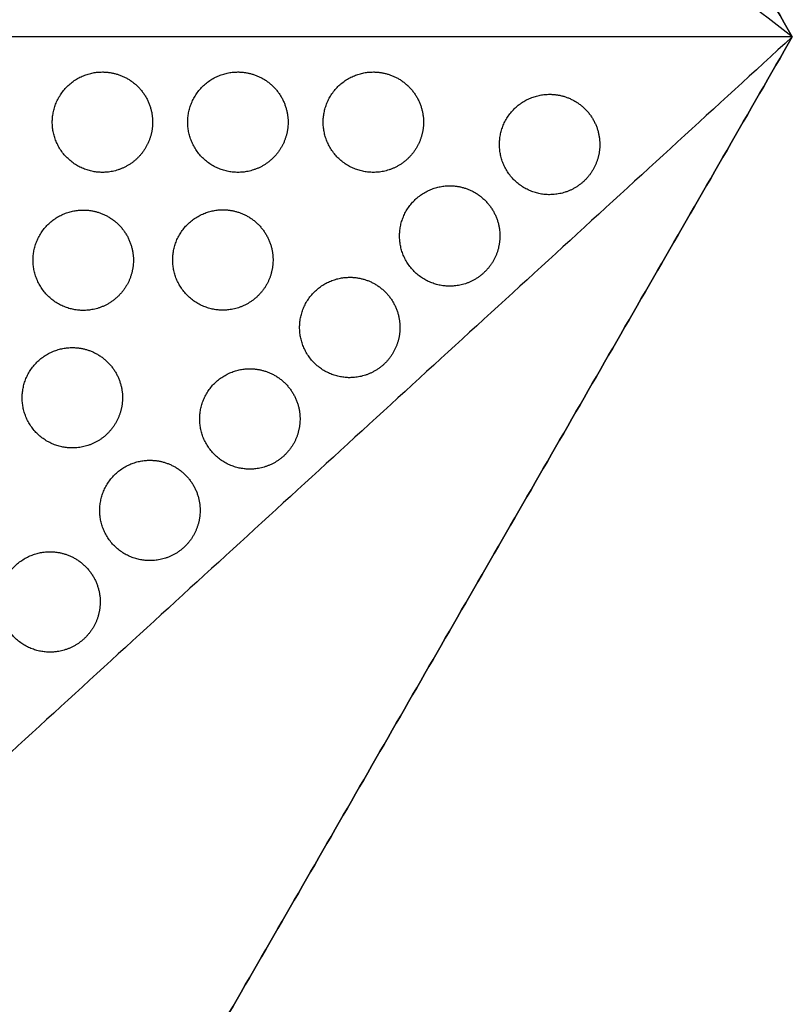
# Model space of a CAD drawing. Header units: millimetres. Extents: x -125 to 375, y 0 to 433.
# Tile 34 of 45: x 329 to 375, y 159 to 218. Entities that reach past the tile are written whole.
import ezdxf

# ---------------------------------------------------------------- set-up
doc = ezdxf.new("R2010")
doc.units = ezdxf.units.MM
doc.layers.add('Layer 01', color=18, linetype='Continuous', true_color=0x000000)

msp = doc.modelspace()

# ---------------------------------------------------------------- linework, layer by layer
at = {"layer": 'Layer 01'}
msp.add_line((375, 216.506), (375, 216.506, 74), dxfattribs=at)
for points in [[(375, 216.506), (312.5, 324.76), (250, 433.013)], [(250, 433.013, 76), (312.5, 324.76, 76), (375, 216.506, 76)], [(375, 216.506, 76), (328.547, 252.113, 81.5), (282.095, 287.72, 87)], [(375, 216.506, 76), (250, 216.506, 76), (125, 216.506, 76)], [(250, 0), (312.5, 108.253), (375, 216.506)], [(375, 216.506, 76), (312.5, 108.253, 76), (250, 0, 76)], [(375, 216.506, 76), (320.11, 166.286, 81.5), (265.22, 116.065, 87)], [(375, 216.506, 74), (375, 216.506, 75), (375, 216.506, 76)]]:
    msp.add_open_spline(points, degree=2, dxfattribs=at)
at = {"layer": 'Layer 01', "extrusion": (1.21572e-16, -0.108866, -0.994056)}
msp.add_rational_spline([(336.343, 209.906, 76.723), (335.477, 208.406, 76.887), (333.745, 208.406, 76.887), (330.745, 208.406, 76.887), (330.745, 211.406, 76.559), (330.745, 214.406, 76.23), (333.745, 214.406, 76.23)], [0.868347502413, 0.807007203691, 1, 0.707106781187, 1, 0.707106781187, 1], degree=2, knots=[5.529659, 5.529659, 5.529659, 9.49499, 9.49499, 15.512927, 15.512927, 21.530864, 21.530864, 21.530864], dxfattribs=at)
at = {"layer": 'Layer 01', "extrusion": (3.18022e-14, 0.108866, 0.994056)}
msp.add_rational_spline([(333.745, 214.406, 76.23), (334.548, 214.406, 76.23), (335.245, 214.004, 76.274)], [1, 0.900099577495, 0.868347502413], degree=2, dxfattribs=at)
at = {"layer": 'Layer 01', "extrusion": (4.1433e-15, -0.108866, -0.994056)}
msp.add_rational_spline([(344.443, 209.906, 76.723), (343.577, 208.406, 76.887), (341.845, 208.406, 76.887), (338.845, 208.406, 76.887), (338.845, 211.406, 76.559), (338.845, 214.406, 76.23), (341.845, 214.406, 76.23)], [0.868347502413, 0.807007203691, 1, 0.707106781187, 1, 0.707106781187, 1], degree=2, knots=[5.529659, 5.529659, 5.529659, 9.49499, 9.49499, 15.512927, 15.512927, 21.530864, 21.530864, 21.530864], dxfattribs=at)
at = {"layer": 'Layer 01', "extrusion": (3.34745e-14, 0.108866, 0.994056)}
msp.add_rational_spline([(341.845, 214.406, 76.23), (342.648, 214.406, 76.23), (343.345, 214.004, 76.274)], [1, 0.900099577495, 0.868347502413], degree=2, dxfattribs=at)
at = {"layer": 'Layer 01', "extrusion": (-3.9823e-15, -0.108866, -0.994056)}
msp.add_rational_spline([(352.543, 209.906, 76.723), (351.677, 208.406, 76.887), (349.945, 208.406, 76.887), (346.945, 208.406, 76.887), (346.945, 211.406, 76.559), (346.945, 214.406, 76.23), (349.945, 214.406, 76.23)], [0.868347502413, 0.807007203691, 1, 0.707106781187, 1, 0.707106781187, 1], degree=2, knots=[5.529659, 5.529659, 5.529659, 9.49499, 9.49499, 15.512927, 15.512927, 21.530864, 21.530864, 21.530864], dxfattribs=at)
at = {"layer": 'Layer 01', "extrusion": (2.68116e-15, 0.108866, 0.994056)}
msp.add_rational_spline([(349.945, 214.406, 76.23), (350.748, 214.406, 76.23), (351.445, 214.004, 76.274)], [1, 0.900099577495, 0.868347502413], degree=2, dxfattribs=at)
at = {"layer": 'Layer 01', "extrusion": (-2.965e-14, -0.108866, -0.994056)}
msp.add_rational_spline([(335.245, 214.004, 76.274), (336.745, 213.138, 76.369), (336.745, 211.406, 76.559), (336.745, 210.603, 76.647), (336.343, 209.906, 76.723)], [0.868347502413, 0.807007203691, 1, 0.900099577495, 0.868347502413], degree=2, knots=[0, 0, 0, 3.477052, 3.477052, 5.529659, 5.529659, 5.529659], dxfattribs=at)
at = {"layer": 'Layer 01', "extrusion": (-4.94025e-14, -0.108866, -0.994056)}
msp.add_rational_spline([(343.345, 214.004, 76.274), (344.845, 213.138, 76.369), (344.845, 211.406, 76.559), (344.845, 210.603, 76.647), (344.443, 209.906, 76.723)], [0.868347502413, 0.807007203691, 1, 0.900099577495, 0.868347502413], degree=2, knots=[0, 0, 0, 3.477052, 3.477052, 5.529659, 5.529659, 5.529659], dxfattribs=at)
at = {"layer": 'Layer 01', "extrusion": (-5.93425e-14, -0.108866, -0.994056)}
msp.add_rational_spline([(351.445, 214.004, 76.274), (352.945, 213.138, 76.369), (352.945, 211.406, 76.559), (352.945, 210.603, 76.647), (352.543, 209.906, 76.723)], [0.868347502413, 0.807007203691, 1, 0.900099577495, 0.868347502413], degree=2, knots=[0, 0, 0, 3.477052, 3.477052, 5.529659, 5.529659, 5.529659], dxfattribs=at)
at = {"layer": 'Layer 01', "extrusion": (2.80185e-15, -0.108866, -0.994056)}
msp.add_rational_spline([(363.085, 208.573, 76.869), (362.219, 207.073, 77.033), (360.487, 207.073, 77.033), (357.487, 207.073, 77.033), (357.487, 210.073, 76.705), (357.487, 213.073, 76.376), (360.487, 213.073, 76.376)], [0.868347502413, 0.807007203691, 1, 0.707106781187, 1, 0.707106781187, 1], degree=2, knots=[5.529659, 5.529659, 5.529659, 9.49499, 9.49499, 15.512927, 15.512927, 21.530864, 21.530864, 21.530864], dxfattribs=at)
at = {"layer": 'Layer 01', "extrusion": (9.00441e-14, 0.108866, 0.994056)}
msp.add_rational_spline([(360.487, 213.073, 76.376), (361.291, 213.073, 76.376), (361.987, 212.671, 76.42)], [1, 0.900099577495, 0.868347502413], degree=2, dxfattribs=at)
at = {"layer": 'Layer 01', "extrusion": (-3.92502e-14, -0.108866, -0.994056)}
msp.add_rational_spline([(361.987, 212.671, 76.42), (363.487, 211.805, 76.515), (363.487, 210.073, 76.705), (363.487, 209.269, 76.793), (363.085, 208.573, 76.869)], [0.868347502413, 0.807007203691, 1, 0.900099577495, 0.868347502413], degree=2, knots=[0, 0, 0, 3.477052, 3.477052, 5.529659, 5.529659, 5.529659], dxfattribs=at)
at = {"layer": 'Layer 01', "extrusion": (1.96161e-15, 0.108866, 0.994056)}
msp.add_rational_spline([(357.109, 203.105, 77.468), (356.243, 201.605, 77.632), (354.511, 201.605, 77.632), (351.511, 201.605, 77.632), (351.511, 204.605, 77.303), (351.511, 207.605, 76.975), (354.511, 207.605, 76.975)], [0.868347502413, 0.807007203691, 1, 0.707106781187, 1, 0.707106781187, 1], degree=2, knots=[5.529659, 5.529659, 5.529659, 9.49499, 9.49499, 15.512927, 15.512927, 21.530864, 21.530864, 21.530864], dxfattribs=at)
at = {"layer": 'Layer 01', "extrusion": (1.74726e-13, 0.108866, 0.994056)}
msp.add_rational_spline([(354.511, 207.605, 76.975), (355.315, 207.605, 76.975), (356.011, 207.203, 77.019)], [1, 0.900099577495, 0.868347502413], degree=2, dxfattribs=at)
at = {"layer": 'Layer 01', "extrusion": (-5.19937e-14, -0.108866, -0.994056)}
msp.add_rational_spline([(356.011, 207.203, 77.019), (357.511, 206.337, 77.114), (357.511, 204.605, 77.303), (357.511, 203.801, 77.391), (357.109, 203.105, 77.468)], [0.868347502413, 0.807007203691, 1, 0.900099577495, 0.868347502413], degree=2, knots=[0, 0, 0, 3.477052, 3.477052, 5.529659, 5.529659, 5.529659], dxfattribs=at)
at = {"layer": 'Layer 01', "extrusion": (4.94687e-15, 0.108866, 0.994056)}
msp.add_rational_spline([(335.192, 201.657, 77.626), (334.326, 200.157, 77.791), (332.594, 200.157, 77.791), (329.594, 200.157, 77.791), (329.594, 203.157, 77.462), (329.594, 206.157, 77.133), (332.594, 206.157, 77.133)], [0.868347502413, 0.807007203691, 1, 0.707106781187, 1, 0.707106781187, 1], degree=2, knots=[5.529659, 5.529659, 5.529659, 9.49499, 9.49499, 15.512927, 15.512927, 21.530864, 21.530864, 21.530864], dxfattribs=at)
at = {"layer": 'Layer 01', "extrusion": (2.64398e-14, 0.108866, 0.994056)}
msp.add_rational_spline([(332.594, 206.157, 77.133), (333.397, 206.157, 77.133), (334.094, 205.755, 77.177)], [1, 0.900099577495, 0.868347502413], degree=2, dxfattribs=at)
at = {"layer": 'Layer 01', "extrusion": (-8.11777e-15, 0.108866, 0.994056)}
msp.add_rational_spline([(343.542, 201.671, 77.625), (342.676, 200.171, 77.789), (340.944, 200.171, 77.789), (337.944, 200.171, 77.789), (337.944, 203.171, 77.46), (337.944, 206.171, 77.132), (340.944, 206.171, 77.132)], [0.868347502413, 0.807007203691, 1, 0.707106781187, 1, 0.707106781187, 1], degree=2, knots=[5.529659, 5.529659, 5.529659, 9.49499, 9.49499, 15.512927, 15.512927, 21.530864, 21.530864, 21.530864], dxfattribs=at)
at = {"layer": 'Layer 01', "extrusion": (2.25907e-14, 0.108866, 0.994056)}
msp.add_rational_spline([(340.944, 206.171, 77.132), (341.747, 206.171, 77.132), (342.444, 205.769, 77.176)], [1, 0.900099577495, 0.868347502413], degree=2, dxfattribs=at)
at = {"layer": 'Layer 01', "extrusion": (-1.10444e-15, -0.108866, -0.994056)}
msp.add_rational_spline([(334.094, 205.755, 77.177), (335.594, 204.889, 77.272), (335.594, 203.157, 77.462), (335.594, 202.353, 77.55), (335.192, 201.657, 77.626)], [0.868347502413, 0.807007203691, 1, 0.900099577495, 0.868347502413], degree=2, knots=[0, 0, 0, 3.477052, 3.477052, 5.529659, 5.529659, 5.529659], dxfattribs=at)
at = {"layer": 'Layer 01', "extrusion": (2.03047e-14, -0.108866, -0.994056)}
msp.add_rational_spline([(342.444, 205.769, 77.176), (343.944, 204.903, 77.271), (343.944, 203.171, 77.46), (343.944, 202.367, 77.548), (343.542, 201.671, 77.625)], [0.868347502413, 0.807007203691, 1, 0.900099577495, 0.868347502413], degree=2, knots=[0, 0, 0, 3.477052, 3.477052, 5.529659, 5.529659, 5.529659], dxfattribs=at)
at = {"layer": 'Layer 01', "extrusion": (-8.84506e-16, -0.108866, -0.994056)}
msp.add_rational_spline([(351.133, 197.637, 78.066), (350.267, 196.137, 78.231), (348.535, 196.137, 78.231), (345.535, 196.137, 78.231), (345.535, 199.137, 77.902), (345.535, 202.137, 77.574), (348.535, 202.137, 77.574)], [0.868347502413, 0.807007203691, 1, 0.707106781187, 1, 0.707106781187, 1], degree=2, knots=[5.529659, 5.529659, 5.529659, 9.49499, 9.49499, 15.512927, 15.512927, 21.530864, 21.530864, 21.530864], dxfattribs=at)
at = {"layer": 'Layer 01', "extrusion": (6.30999e-14, 0.108866, 0.994056)}
msp.add_rational_spline([(348.535, 202.137, 77.574), (349.339, 202.137, 77.574), (350.035, 201.736, 77.618)], [1, 0.900099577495, 0.868347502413], degree=2, dxfattribs=at)
at = {"layer": 'Layer 01', "extrusion": (-3.64041e-14, -0.108866, -0.994056)}
msp.add_rational_spline([(350.035, 201.736, 77.618), (351.535, 200.87, 77.712), (351.535, 199.137, 77.902), (351.535, 198.334, 77.99), (351.133, 197.637, 78.066)], [0.868347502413, 0.807007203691, 1, 0.900099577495, 0.868347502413], degree=2, knots=[0, 0, 0, 3.477052, 3.477052, 5.529659, 5.529659, 5.529659], dxfattribs=at)
at = {"layer": 'Layer 01', "extrusion": (-7.7408e-15, -0.108866, -0.994056)}
msp.add_rational_spline([(334.541, 193.436, 78.527), (333.675, 191.936, 78.691), (331.943, 191.936, 78.691), (328.943, 191.936, 78.691), (328.943, 194.936, 78.362), (328.943, 197.936, 78.034), (331.943, 197.936, 78.034)], [0.868347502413, 0.807007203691, 1, 0.707106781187, 1, 0.707106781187, 1], degree=2, knots=[5.529659, 5.529659, 5.529659, 9.49499, 9.49499, 15.512927, 15.512927, 21.530864, 21.530864, 21.530864], dxfattribs=at)
at = {"layer": 'Layer 01', "extrusion": (-4.83669e-14, 0.108866, 0.994056)}
msp.add_rational_spline([(331.943, 197.936, 78.034), (332.746, 197.936, 78.034), (333.443, 197.534, 78.078)], [1, 0.900099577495, 0.868347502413], degree=2, dxfattribs=at)
at = {"layer": 'Layer 01', "extrusion": (-2.11543e-14, -0.108866, -0.994056)}
msp.add_rational_spline([(333.443, 197.534, 78.078), (334.943, 196.668, 78.173), (334.943, 194.936, 78.362), (334.943, 194.132, 78.45), (334.541, 193.436, 78.527)], [0.868347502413, 0.807007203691, 1, 0.900099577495, 0.868347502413], degree=2, knots=[0, 0, 0, 3.477052, 3.477052, 5.529659, 5.529659, 5.529659], dxfattribs=at)
at = {"layer": 'Layer 01', "extrusion": (-1.02059e-14, -0.108866, -0.994056)}
msp.add_rational_spline([(345.157, 192.17, 78.665), (344.291, 190.67, 78.83), (342.559, 190.67, 78.83), (339.559, 190.67, 78.83), (339.559, 193.67, 78.501), (339.559, 196.67, 78.172), (342.559, 196.67, 78.172)], [0.868347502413, 0.807007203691, 1, 0.707106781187, 1, 0.707106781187, 1], degree=2, knots=[5.529659, 5.529659, 5.529659, 9.49499, 9.49499, 15.512927, 15.512927, 21.530864, 21.530864, 21.530864], dxfattribs=at)
at = {"layer": 'Layer 01', "extrusion": (6.10824e-14, 0.108866, 0.994056)}
msp.add_rational_spline([(342.559, 196.67, 78.172), (343.363, 196.67, 78.172), (344.059, 196.268, 78.216)], [1, 0.900099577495, 0.868347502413], degree=2, dxfattribs=at)
at = {"layer": 'Layer 01', "extrusion": (2.40428e-14, -0.108866, -0.994056)}
msp.add_rational_spline([(344.059, 196.268, 78.216), (345.559, 195.402, 78.311), (345.559, 193.67, 78.501), (345.559, 192.866, 78.589), (345.157, 192.17, 78.665)], [0.868347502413, 0.807007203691, 1, 0.900099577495, 0.868347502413], degree=2, knots=[0, 0, 0, 3.477052, 3.477052, 5.529659, 5.529659, 5.529659], dxfattribs=at)
at = {"layer": 'Layer 01', "extrusion": (-2.98015e-15, -0.108866, -0.994056)}
msp.add_rational_spline([(339.181, 186.702, 79.264), (338.315, 185.202, 79.428), (336.583, 185.202, 79.428), (333.583, 185.202, 79.428), (333.583, 188.202, 79.1), (333.583, 191.202, 78.771), (336.583, 191.202, 78.771)], [0.868347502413, 0.807007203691, 1, 0.707106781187, 1, 0.707106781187, 1], degree=2, knots=[5.529659, 5.529659, 5.529659, 9.49499, 9.49499, 15.512927, 15.512927, 21.530864, 21.530864, 21.530864], dxfattribs=at)
at = {"layer": 'Layer 01', "extrusion": (-5.2216e-14, 0.108866, 0.994056)}
msp.add_rational_spline([(336.583, 191.202, 78.771), (337.387, 191.202, 78.771), (338.083, 190.8, 78.815)], [1, 0.900099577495, 0.868347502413], degree=2, dxfattribs=at)
at = {"layer": 'Layer 01', "extrusion": (2.42552e-14, -0.108866, -0.994056)}
msp.add_rational_spline([(338.083, 190.8, 78.815), (339.583, 189.934, 78.91), (339.583, 188.202, 79.1), (339.583, 187.398, 79.188), (339.181, 186.702, 79.264)], [0.868347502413, 0.807007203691, 1, 0.900099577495, 0.868347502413], degree=2, knots=[0, 0, 0, 3.477052, 3.477052, 5.529659, 5.529659, 5.529659], dxfattribs=at)
at = {"layer": 'Layer 01', "extrusion": (3.63913e-15, 0.108866, 0.994056)}
msp.add_rational_spline([(333.205, 181.234, 79.863), (332.339, 179.734, 80.027), (330.607, 179.734, 80.027), (327.607, 179.734, 80.027), (327.607, 182.734, 79.699), (327.607, 185.734, 79.37), (330.607, 185.734, 79.37)], [0.868347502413, 0.807007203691, 1, 0.707106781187, 1, 0.707106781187, 1], degree=2, knots=[5.529659, 5.529659, 5.529659, 9.49499, 9.49499, 15.512927, 15.512927, 21.530864, 21.530864, 21.530864], dxfattribs=at)
at = {"layer": 'Layer 01', "extrusion": (1.21501e-13, 0.108866, 0.994056)}
msp.add_rational_spline([(330.607, 185.734, 79.37), (331.411, 185.734, 79.37), (332.107, 185.332, 79.414)], [1, 0.900099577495, 0.868347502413], degree=2, dxfattribs=at)
at = {"layer": 'Layer 01', "extrusion": (2.65491e-14, -0.108866, -0.994056)}
msp.add_rational_spline([(332.107, 185.332, 79.414), (333.607, 184.466, 79.509), (333.607, 182.734, 79.699), (333.607, 181.93, 79.787), (333.205, 181.234, 79.863)], [0.868347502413, 0.807007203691, 1, 0.900099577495, 0.868347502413], degree=2, knots=[0, 0, 0, 3.477052, 3.477052, 5.529659, 5.529659, 5.529659], dxfattribs=at)

doc.saveas('drawing.dxf')
